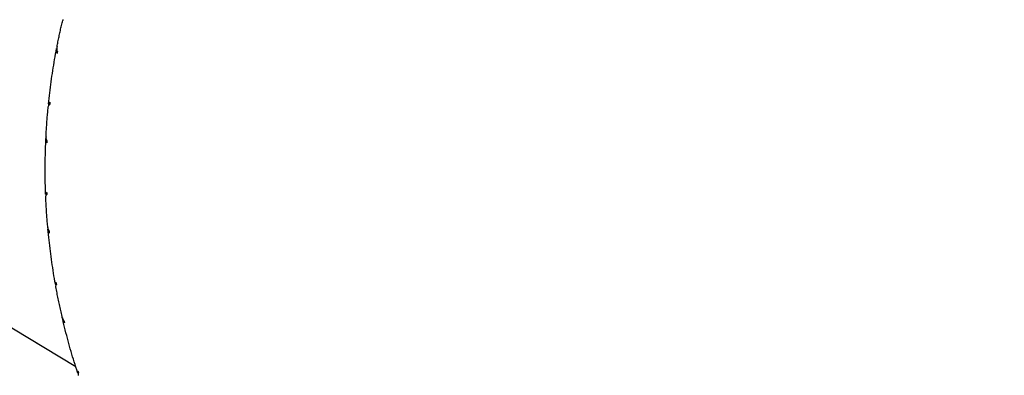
# Model space of a CAD drawing. Header units: inches. Extents: x 36 to 1719, y -84 to 1122.
# Tile 38 of 256: x 427.294 to 428.949, y 305.135 to 305.734. Entities that reach past the tile are written whole.
import ezdxf

# ---------------------------------------------------------------- set-up
doc = ezdxf.new("R2010")
doc.units = ezdxf.units.IN
doc.header["$LTSCALE"] = 48
doc.header["$MEASUREMENT"] = 0
doc.layers.add('Visible (ANSI)', color=7, linetype='Continuous', lineweight=30)

msp = doc.modelspace()

# ---------------------------------------------------------------- linework, layer by layer
at = {"layer": 'Visible (ANSI)'}
for p, q in [((425.86381, 306.07444), (427.38821, 305.1497)), ((427.36669, 305.73391), (427.36636, 305.73253))]:
    msp.add_line(p, q, dxfattribs=at)
msp.add_circle((420.3504, 317.86139), 23.75, dxfattribs=at)
for centre, major_axis, ratio, start_param, end_param in [((428.59028, 305.47617), (-0.40596, -1.5812), 0.7656284, 4.7739879, 4.7761502), ((428.05035, 305.69786), (0.45764, 0.73431), 0.7450064, 2.0268552, 2.0314525), ((428.00762, 305.40828), (0.17031, -0.84932), 0.7591766, 4.3421661, 4.3467645), ((428.59028, 305.47617), (1.24467, -0.1601), 0.5510999, 3.2062113, 3.2106865), ((428.59028, 305.47617), (-0.29385, -1.60518), 0.7652354, 4.8141268, 4.8152975), ((428.02491, 305.63138), (0.33409, 0.79413), 0.7559555, 2.0004689, 2.0050655), ((428.59028, 305.47617), (1.2614, -0.07301), 0.5562088, 3.2970189, 3.3002519), ((428.0237, 305.33762), (0.3023, -0.82033), 0.7502376, 4.3180018, 4.3225977), ((428.59028, 305.47617), (-0.18056, -1.61877), 0.7633193, 4.8543078, 4.8548876), ((428.00915, 305.5621), (0.1985, 0.83721), 0.7626467, 1.967545, 1.9721405), ((428.59028, 305.47617), (1.27592, 0.01453), 0.5635864, 3.3863996, 3.388699), ((428.04841, 305.26933), (0.42141, -0.7756), 0.7388943, 4.3037673, 4.3083643), ((428.59028, 305.47617), (-0.06776, -1.62193), 0.7599104, 4.8953369, 4.8954801), ((428.00174, 305.49058), (0.05474, 0.85912), 0.7637341, 1.9304762, 1.9350764), ((428.08274, 305.20433), (0.52795, -0.7188), 0.7270057, 4.2977161, 4.3023128), ((428.59028, 305.47617), (1.28792, 0.10253), 0.572932, 3.4738973, 3.4754453)]:
    msp.add_ellipse(centre, major_axis=major_axis, ratio=ratio, start_param=start_param, end_param=end_param, dxfattribs=at)
for points, knots in [([(427.35719, 305.69033), (427.35774, 305.69316), (427.35831, 305.69598), (427.35946, 305.70162), (427.36005, 305.70444), (427.36125, 305.71007), (427.36187, 305.71288), (427.36311, 305.7185), (427.36375, 305.72131), (427.36504, 305.72692), (427.36569, 305.72973), (427.36636, 305.73253)], [2.663165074, 2.663165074, 2.663165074, 2.663165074, 2.670608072, 2.670608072, 2.67805107, 2.67805107, 2.685494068, 2.685494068, 2.692937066, 2.692937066, 2.700380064, 2.700380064, 2.700380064, 2.700380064]), ([(427.34253, 305.59191), (427.34317, 305.59818), (427.34386, 305.60444), (427.34536, 305.61696), (427.34616, 305.62321), (427.34788, 305.63569), (427.3488, 305.64193), (427.35073, 305.65438), (427.35175, 305.66059), (427.35391, 305.673), (427.35504, 305.6792), (427.35623, 305.68538)], [2.577425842, 2.577425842, 2.577425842, 2.577425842, 2.593705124, 2.593705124, 2.609984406, 2.609984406, 2.626263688, 2.626263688, 2.64254297, 2.64254297, 2.658822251, 2.658822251, 2.658822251, 2.658822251]), ([(427.35627, 305.6856), (427.35591, 305.68386), (427.35583, 305.68173), (427.35623, 305.67897), (427.3565, 305.67788), (427.35687, 305.67685)], [0, 0, 0, 0, 0.014687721, 0.014687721, 0.022818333, 0.022818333, 0.022818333, 0.022818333]), ([(427.35764, 305.68057), (427.35728, 305.6819), (427.35702, 305.68331), (427.35674, 305.6864), (427.35684, 305.68855), (427.35719, 305.69033)], [0.165380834, 0.165380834, 0.165380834, 0.165380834, 0.175369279, 0.175369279, 0.189972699, 0.189972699, 0.189972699, 0.189972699]), ([(427.3449, 305.59505), (427.34432, 305.5947), (427.34383, 305.5943), (427.34288, 305.59326), (427.34252, 305.59239), (427.34251, 305.59163)], [0.15981607, 0.15981607, 0.15981607, 0.15981607, 0.167946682, 0.167946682, 0.182634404, 0.182634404, 0.182634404, 0.182634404]), ([(427.33844, 305.53905), (427.33861, 305.54225), (427.33879, 305.54545), (427.33918, 305.55184), (427.3394, 305.55504), (427.33985, 305.56143), (427.34009, 305.56462), (427.34059, 305.571), (427.34086, 305.57419), (427.34143, 305.58057), (427.34172, 305.58376), (427.34203, 305.58694)], [2.531812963, 2.531812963, 2.531812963, 2.531812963, 2.540076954, 2.540076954, 2.548340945, 2.548340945, 2.556604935, 2.556604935, 2.564868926, 2.564868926, 2.573132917, 2.573132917, 2.573132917, 2.573132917]), ([(427.34203, 305.58694), (427.34212, 305.58772), (427.34246, 305.58861), (427.34335, 305.58994), (427.34391, 305.59059), (427.34456, 305.59119)], [0.001865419, 0.001865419, 0.001865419, 0.001865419, 0.015156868, 0.015156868, 0.025145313, 0.025145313, 0.025145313, 0.025145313]), ([(427.33773, 305.44025), (427.33749, 305.44651), (427.33731, 305.45277), (427.33704, 305.46529), (427.33697, 305.47154), (427.33692, 305.48406), (427.33695, 305.49031), (427.33712, 305.50282), (427.33726, 305.50907), (427.33764, 305.52156), (427.33789, 305.52781), (427.33819, 305.53405)], [2.446935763, 2.446935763, 2.446935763, 2.446935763, 2.463049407, 2.463049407, 2.479163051, 2.479163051, 2.495276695, 2.495276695, 2.511390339, 2.511390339, 2.527503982, 2.527503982, 2.527503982, 2.527503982]), ([(427.33825, 305.53494), (427.33807, 305.53318), (427.33821, 305.53106), (427.33888, 305.52838), (427.33927, 305.52733), (427.33974, 305.52636)], [0, 0, 0, 0, 0.014687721, 0.014687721, 0.022818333, 0.022818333, 0.022818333, 0.022818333]), ([(427.33998, 305.53016), (427.33947, 305.53144), (427.33906, 305.53281), (427.3385, 305.53559), (427.33837, 305.53742), (427.33844, 305.53905)], [0.165380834, 0.165380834, 0.165380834, 0.165380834, 0.175369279, 0.175369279, 0.188072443, 0.188072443, 0.188072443, 0.188072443]), ([(427.33935, 305.44344), (427.33887, 305.44301), (427.33848, 305.44255), (427.33779, 305.44137), (427.33764, 305.44045), (427.33781, 305.43968)], [0.15981607, 0.15981607, 0.15981607, 0.15981607, 0.167946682, 0.167946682, 0.182634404, 0.182634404, 0.182634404, 0.182634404]), ([(427.33794, 305.43529), (427.33792, 305.43601), (427.33807, 305.43681), (427.33861, 305.43815), (427.33903, 305.43886), (427.33955, 305.43955)], [0.003689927, 0.003689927, 0.003689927, 0.003689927, 0.015156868, 0.015156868, 0.025145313, 0.025145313, 0.025145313, 0.025145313]), ([(427.34115, 305.38612), (427.34086, 305.3894), (427.34059, 305.39268), (427.34007, 305.39923), (427.33982, 305.40251), (427.33937, 305.40906), (427.33915, 305.41234), (427.33875, 305.4189), (427.33857, 305.42217), (427.33823, 305.42873), (427.33807, 305.43201), (427.33793, 305.43529)], [2.400467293, 2.400467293, 2.400467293, 2.400467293, 2.408909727, 2.408909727, 2.417352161, 2.417352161, 2.425794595, 2.425794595, 2.434237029, 2.434237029, 2.442679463, 2.442679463, 2.442679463, 2.442679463]), ([(427.34356, 305.37821), (427.34292, 305.37941), (427.34236, 305.38072), (427.34159, 305.38319), (427.34129, 305.3847), (427.34116, 305.38612)], [0.165380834, 0.165380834, 0.165380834, 0.165380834, 0.175369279, 0.175369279, 0.186267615, 0.186267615, 0.186267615, 0.186267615]), ([(427.34153, 305.3827), (427.34152, 305.38094), (427.34187, 305.37886), (427.3428, 305.37629), (427.34329, 305.3753), (427.34385, 305.3744)], [0, 0, 0, 0, 0.014687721, 0.014687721, 0.022818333, 0.022818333, 0.022818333, 0.022818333]), ([(427.35413, 305.28863), (427.35303, 305.29477), (427.35198, 305.30092), (427.35, 305.31323), (427.34906, 305.31939), (427.34728, 305.33172), (427.34645, 305.33789), (427.34488, 305.35024), (427.34415, 305.35642), (427.34279, 305.36878), (427.34217, 305.37497), (427.3416, 305.38116)], [2.316427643, 2.316427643, 2.316427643, 2.316427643, 2.332381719, 2.332381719, 2.348335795, 2.348335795, 2.364289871, 2.364289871, 2.380243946, 2.380243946, 2.396198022, 2.396198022, 2.396198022, 2.396198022]), ([(427.35506, 305.29177), (427.35468, 305.29127), (427.3544, 305.29076), (427.35399, 305.28949), (427.35405, 305.28853), (427.35439, 305.28778)], [0.15981607, 0.15981607, 0.15981607, 0.15981607, 0.167946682, 0.167946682, 0.182634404, 0.182634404, 0.182634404, 0.182634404]), ([(427.35502, 305.28376), (427.35491, 305.2844), (427.35491, 305.28509), (427.35515, 305.28639), (427.35542, 305.28717), (427.35579, 305.28792)], [0.005409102, 0.005409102, 0.005409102, 0.005409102, 0.015156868, 0.015156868, 0.025145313, 0.025145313, 0.025145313, 0.025145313]), ([(427.36525, 305.2342), (427.36449, 305.2375), (427.36375, 305.24079), (427.36229, 305.24738), (427.36158, 305.25068), (427.36018, 305.25729), (427.3595, 305.26059), (427.35816, 305.2672), (427.35751, 305.27051), (427.35624, 305.27713), (427.35561, 305.28045), (427.35501, 305.28376)], [2.269139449, 2.269139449, 2.269139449, 2.269139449, 2.277753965, 2.277753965, 2.28636848, 2.28636848, 2.294982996, 2.294982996, 2.303597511, 2.303597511, 2.312212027, 2.312212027, 2.312212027, 2.312212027]), ([(427.36832, 305.22732), (427.36756, 305.22843), (427.36687, 305.22966), (427.36593, 305.23182), (427.36554, 305.23302), (427.36526, 305.23421)], [0.165380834, 0.165380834, 0.165380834, 0.165380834, 0.175369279, 0.175369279, 0.184575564, 0.184575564, 0.184575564, 0.184575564]), ([(427.36603, 305.23149), (427.3662, 305.22975), (427.36675, 305.22773), (427.36793, 305.2253), (427.3685, 305.22439), (427.36915, 305.22356)], [0, 0, 0, 0, 0.014687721, 0.014687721, 0.022818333, 0.022818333, 0.022818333, 0.022818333]), ([(427.39143, 305.13961), (427.38951, 305.14554), (427.38764, 305.15148), (427.384, 305.16338), (427.38223, 305.16934), (427.37879, 305.18129), (427.37712, 305.18727), (427.37388, 305.19927), (427.37231, 305.20527), (427.36927, 305.2173), (427.3678, 305.22333), (427.36638, 305.22936)], [2.185892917, 2.185892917, 2.185892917, 2.185892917, 2.201697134, 2.201697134, 2.217501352, 2.217501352, 2.233305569, 2.233305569, 2.249109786, 2.249109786, 2.264914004, 2.264914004, 2.264914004, 2.264914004]), ([(427.39175, 305.14263), (427.39149, 305.14209), (427.39132, 305.14154), (427.39119, 305.1402), (427.39147, 305.13924), (427.39199, 305.13852)], [0.15981607, 0.15981607, 0.15981607, 0.15981607, 0.167946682, 0.167946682, 0.182634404, 0.182634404, 0.182634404, 0.182634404]), ([(427.39297, 305.13493), (427.3928, 305.13547), (427.3927, 305.13605), (427.39267, 305.13728), (427.39279, 305.13809), (427.39301, 305.1389)], [0.007005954, 0.007005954, 0.007005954, 0.007005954, 0.015156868, 0.015156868, 0.025145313, 0.025145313, 0.025145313, 0.025145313])]:
    msp.add_open_spline(points, degree=3, knots=knots, dxfattribs=at)

doc.saveas('drawing.dxf')
